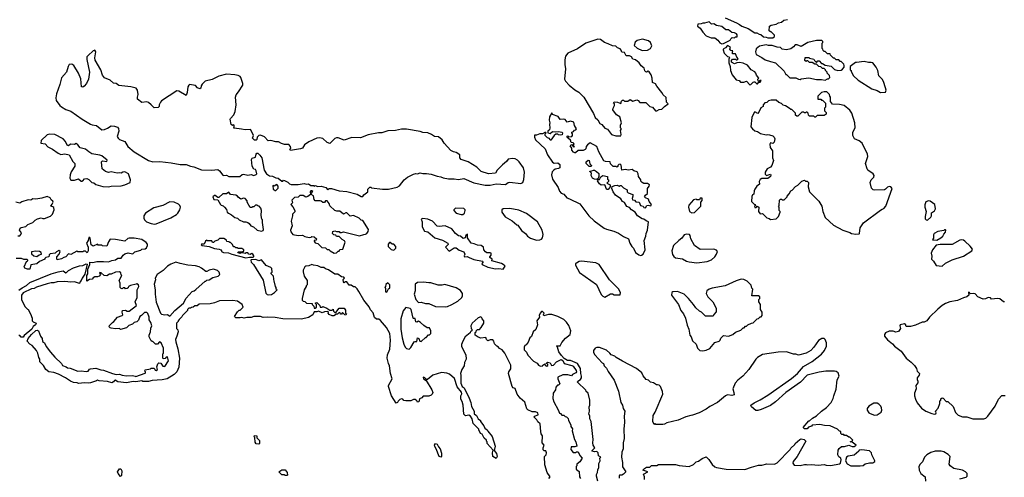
# Model space of a CAD drawing. Extents: x 2494118 to 2687960, y 757339 to 915227.
# Tile 129 of 256: x 2613885 to 2625415, y 798840 to 804202. Entities that reach past the tile are written whole.
import ezdxf

# ---------------------------------------------------------------- set-up
doc = ezdxf.new("R2010")
doc.units = 0

msp = doc.modelspace()

# ---------------------------------------------------------------- linework, layer by layer
at = {"layer": '0CON20XD'}
for points in [[(2622145, 804223), (2622280, 804165), (2622315, 804147), (2622340, 804125), (2622415, 804100), (2622495, 804048), (2622516, 804046), (2622543, 804033), (2622565, 804030), (2622595, 804000), (2622627, 803997), (2622645, 803988)], [(2622645, 803988), (2622705, 803990), (2622722, 804005), (2622722, 804022), (2622685, 804060), (2622675, 804060), (2622663, 804073), (2622664, 804126), (2622685, 804137), (2622745, 804148), (2622770, 804165), (2622805, 804173), (2622834, 804196), (2622875, 804203)], [(2622105, 803920), (2622125, 803922), (2622205, 803960), (2622212, 803978), (2622228, 803992), (2622255, 803990), (2622265, 804000), (2622288, 804002), (2622288, 804025), (2622280, 804035), (2622255, 804048), (2622223, 804053), (2622185, 804082), (2622155, 804083), (2622105, 804122), (2622045, 804132), (2622015, 804152), (2621985, 804148), (2621958, 804178), (2621905, 804162), (2621885, 804162), (2621865, 804152), (2621825, 804150), (2621822, 804125), (2621852, 804102), (2621884, 804054), (2621925, 804013), (2621981, 803991), (2622025, 803988), (2622060, 803960), (2622085, 803930), (2622105, 803920)], [(2620925, 802840), (2620930, 802855), (2620920, 802905), (2620930, 802915), (2620930, 802925), (2620922, 802935), (2620922, 802965), (2620932, 802995), (2620912, 803065), (2620875, 803088), (2620832, 803145), (2620833, 803167), (2620850, 803195), (2620850, 803215), (2620840, 803225), (2620845, 803240), (2620886, 803236), (2620925, 803220), (2620933, 803247), (2620945, 803260), (2620955, 803260), (2620968, 803248), (2621005, 803248), (2621035, 803268), (2621065, 803248), (2621113, 803263), (2621126, 803256), (2621145, 803232), (2621215, 803232), (2621264, 803184), (2621295, 803177), (2621332, 803135), (2621345, 803132), (2621375, 803148), (2621405, 803153), (2621434, 803186), (2621480, 803215), (2621460, 803235), (2621455, 803290), (2621421, 803321), (2621405, 803350), (2621344, 803424), (2621330, 803450), (2621294, 803465), (2621293, 803515), (2621279, 803555), (2621255, 803592), (2621245, 803598), (2621225, 803588), (2621215, 803590), (2621204, 803604), (2621198, 803635), (2621162, 803662), (2621140, 803695), (2621095, 803730), (2621065, 803738), (2621050, 803765), (2621025, 803780), (2620985, 803780), (2620968, 803818), (2620935, 803820), (2620930, 803845), (2620915, 803860), (2620885, 803872), (2620865, 803893), (2620825, 803896), (2620777, 803917), (2620731, 803935), (2620685, 803968), (2620655, 803973), (2620515, 803927), (2620415, 803862), (2620305, 803811), (2620277, 803775), (2620268, 803732), (2620267, 803675), (2620276, 803625), (2620263, 803505), (2620275, 803480), (2620319, 803435), (2620385, 803380), (2620434, 803354), (2620491, 803295), (2620604, 803104), (2620623, 803055), (2620655, 803028), (2620680, 802985), (2620700, 802975), (2620735, 802932), (2620769, 802919), (2620815, 802858), (2620865, 802840), (2620925, 802840)], [(2621175, 803840), (2621235, 803844), (2621272, 803865), (2621287, 803895), (2621270, 803935), (2621250, 803955), (2621178, 803972), (2621114, 803956), (2621091, 803939), (2621081, 803901), (2621115, 803870), (2621175, 803840)], [(2617905, 802130), (2617915, 802150), (2617960, 802185), (2617962, 802218), (2617985, 802240), (2617995, 802240), (2618005, 802230), (2618135, 802218), (2618205, 802218), (2618305, 802238), (2618333, 802257), (2618388, 802325), (2618425, 802357), (2618495, 802392), (2618525, 802400), (2618545, 802397), (2618575, 802409), (2618605, 802399), (2618650, 802400), (2618702, 802392), (2618775, 802368), (2618815, 802362), (2618845, 802348), (2618905, 802336), (2618973, 802337), (2619025, 802330), (2619085, 802341), (2619201, 802291), (2619335, 802262), (2619395, 802264), (2619465, 802278), (2619575, 802272), (2619606, 802294), (2619625, 802299), (2619755, 802283), (2619776, 802294), (2619790, 802330), (2619795, 802415), (2619783, 802465), (2619735, 802535), (2619715, 802555), (2619685, 802570), (2619655, 802575), (2619605, 802567), (2619585, 802539), (2619537, 802503), (2619475, 802440), (2619455, 802402), (2619375, 802394), (2619290, 802425), (2619238, 802475), (2619136, 802536), (2619055, 802562), (2619040, 802585), (2619039, 802619), (2618997, 802647), (2618965, 802652), (2618935, 802670), (2618854, 802754), (2618832, 802795), (2618789, 802829), (2618744, 802834), (2618708, 802858), (2618665, 802876), (2618605, 802879), (2618575, 802891), (2618415, 802918), (2618355, 802921), (2618285, 802904), (2618195, 802899), (2618125, 802876), (2618085, 802876), (2617965, 802852), (2617875, 802816), (2617775, 802820), (2617685, 802791), (2617615, 802819), (2617595, 802819), (2617575, 802810), (2617515, 802753), (2617484, 802764), (2617435, 802808), (2617395, 802816), (2617363, 802813), (2617269, 802771), (2617220, 802735), (2617195, 802698), (2617175, 802688), (2617055, 802670), (2617050, 802685), (2617060, 802695), (2617058, 802715), (2617035, 802740), (2616985, 802741), (2616950, 802750), (2616915, 802769), (2616885, 802769), (2616825, 802786), (2616795, 802781), (2616750, 802830), (2616705, 802847), (2616685, 802843), (2616664, 802826), (2616662, 802798), (2616655, 802790), (2616635, 802790), (2616612, 802815), (2616622, 802845), (2616620, 802855), (2616586, 802916), (2616525, 802910), (2616482, 802918), (2616395, 802930), (2616390, 802935), (2616398, 802942), (2616397, 802965), (2616385, 802970), (2616375, 802962), (2616362, 802972), (2616350, 803035), (2616353, 803045), (2616394, 803086), (2616408, 803125), (2616419, 803205), (2616414, 803295), (2616418, 803322), (2616448, 803355), (2616496, 803435), (2616496, 803455), (2616473, 803523), (2616465, 803535), (2616445, 803547), (2616404, 803556), (2616305, 803562), (2616215, 803542), (2616140, 803500), (2616055, 803480), (2616020, 803445), (2616009, 803425), (2616005, 803400), (2615995, 803392), (2615967, 803405), (2615942, 803432), (2615875, 803441), (2615865, 803435), (2615852, 803415), (2615845, 803348), (2615835, 803312), (2615750, 803365), (2615725, 803367), (2615547, 803253), (2615533, 803237), (2615520, 803205), (2615520, 803185), (2615508, 803172), (2615458, 803168), (2615426, 803206), (2615395, 803232), (2615375, 803238), (2615315, 803232), (2615265, 803270), (2615263, 803293), (2615272, 803325), (2615266, 803375), (2615248, 803398), (2615185, 803417), (2615045, 803431), (2615015, 803456), (2614985, 803460), (2614945, 803493), (2614880, 803520), (2614853, 803553), (2614837, 803615), (2614769, 803729), (2614766, 803756), (2614776, 803826), (2614765, 803843), (2614744, 803835), (2614686, 803784), (2614672, 803765), (2614671, 803735), (2614701, 803585), (2614689, 803505), (2614666, 803454), (2614639, 803421), (2614623, 803413), (2614607, 803417), (2614599, 803509), (2614575, 803576), (2614518, 803665), (2614495, 803682), (2614465, 803676), (2614451, 803655), (2614435, 803585), (2614375, 803522), (2614356, 803444), (2614316, 803335), (2614308, 803285), (2614314, 803255), (2614355, 803198), (2614375, 803179), (2614425, 803150), (2614485, 803131), (2614618, 803035), (2614715, 802978), (2614735, 802969), (2614785, 802964), (2614845, 802911), (2614880, 802915), (2614915, 802930), (2614955, 802957), (2614995, 802955), (2615032, 802942), (2615042, 802925), (2615045, 802895), (2615028, 802835), (2615038, 802815), (2615055, 802799), (2615115, 802775), (2615150, 802715), (2615225, 802655), (2615395, 802551), (2615445, 802537), (2615525, 802540), (2615660, 802525), (2615765, 802504), (2615836, 802506), (2615885, 802484), (2615925, 802477), (2616015, 802443), (2616135, 802438), (2616205, 802448), (2616225, 802432), (2616265, 802382), (2616275, 802378), (2616305, 802380), (2616335, 802364), (2616464, 802366), (2616492, 802388), (2616505, 802390), (2616555, 802382), (2616595, 802388), (2616625, 802378), (2616655, 802388), (2616662, 802395), (2616655, 802430), (2616645, 802448), (2616625, 802450), (2616607, 802485), (2616600, 802565), (2616609, 802581), (2616645, 802590), (2616653, 802627), (2616662, 802638), (2616675, 802638), (2616696, 802616), (2616719, 802585), (2616748, 802438), (2616777, 802397), (2616812, 802372), (2616845, 802368), (2616885, 802347), (2616910, 802345), (2616955, 802310), (2616965, 802310), (2616975, 802320), (2616985, 802318), (2617025, 802300), (2617045, 802280), (2617065, 802270), (2617145, 802270), (2617215, 802282), (2617245, 802273), (2617265, 802277), (2617295, 802260), (2617325, 802260), (2617335, 802250), (2617345, 802258), (2617375, 802248), (2617415, 802250), (2617470, 802235), (2617495, 802210), (2617508, 802222), (2617535, 802222), (2617625, 802198), (2617715, 802187), (2617835, 802157), (2617885, 802130), (2617905, 802130)], [(2622435, 803440), (2622445, 803442), (2622475, 803470), (2622485, 803472), (2622495, 803472), (2622515, 803450), (2622525, 803450), (2622542, 803468), (2622555, 803470), (2622568, 803488), (2622555, 803490), (2622545, 803480), (2622532, 803482), (2622530, 803505), (2622540, 803515), (2622512, 803552), (2622506, 803576), (2622495, 803590), (2622452, 803615), (2622407, 803667), (2622355, 803693), (2622315, 803702), (2622283, 803697), (2622255, 803684), (2622220, 803705), (2622220, 803725), (2622232, 803738), (2622265, 803740), (2622275, 803730), (2622285, 803730), (2622298, 803745), (2622282, 803762), (2622265, 803800), (2622232, 803802), (2622230, 803825), (2622237, 803837), (2622212, 803842), (2622200, 803855), (2622208, 803878), (2622175, 803900), (2622149, 803871), (2622122, 803858), (2622123, 803847), (2622135, 803810), (2622175, 803770), (2622188, 803768), (2622200, 803755), (2622190, 803745), (2622190, 803695), (2622204, 803655), (2622209, 803605), (2622227, 803555), (2622275, 803498), (2622308, 803488), (2622325, 803470), (2622365, 803470), (2622395, 803480), (2622435, 803440)], [(2623315, 803492), (2623345, 803510), (2623355, 803510), (2623370, 803525), (2623367, 803547), (2623340, 803575), (2623340, 803585), (2623320, 803605), (2623320, 803615), (2623305, 803630), (2623285, 803630), (2623265, 803650), (2623243, 803653), (2623215, 803680), (2623195, 803680), (2623165, 803700), (2623135, 803700), (2623115, 803720), (2623105, 803720), (2623095, 803710), (2623080, 803725), (2623082, 803758), (2623125, 803760), (2623135, 803750), (2623185, 803740), (2623192, 803722), (2623215, 803700), (2623232, 803718), (2623245, 803720), (2623275, 803690), (2623285, 803690), (2623315, 803670), (2623387, 803657), (2623425, 803620), (2623465, 803608), (2623505, 803612), (2623519, 803621), (2623540, 803645), (2623540, 803665), (2623535, 803680), (2623505, 803710), (2623493, 803713), (2623475, 803730), (2623445, 803730), (2623425, 803750), (2623415, 803750), (2623402, 803762), (2623380, 803785), (2623375, 803800), (2623345, 803800), (2623318, 803828), (2623305, 803830), (2623292, 803842), (2623290, 803855), (2623280, 803865), (2623280, 803925), (2623290, 803935), (2623290, 803945), (2623277, 803957), (2623215, 803957), (2623115, 803934), (2623035, 803887), (2622989, 803909), (2622965, 803908), (2622946, 803884), (2622915, 803860), (2622865, 803850), (2622815, 803857), (2622795, 803876), (2622755, 803878), (2622695, 803898), (2622655, 803899), (2622625, 803908), (2622548, 803892), (2622508, 803862), (2622500, 803825), (2622508, 803795), (2622575, 803760), (2622615, 803731), (2622675, 803710), (2622737, 803697), (2622835, 803600), (2622855, 803560), (2622865, 803560), (2622905, 803520), (2622975, 803520), (2623003, 803503), (2623025, 803502), (2623035, 803510), (2623125, 803522), (2623215, 803500), (2623275, 803502), (2623315, 803492)], [(2623965, 803349), (2624025, 803352), (2624030, 803375), (2624024, 803405), (2623999, 803479), (2623985, 803506), (2623947, 803545), (2623933, 803605), (2623915, 803646), (2623874, 803695), (2623855, 803702), (2623825, 803699), (2623775, 803711), (2623685, 803702), (2623671, 803699), (2623610, 803655), (2623610, 803615), (2623620, 803605), (2623620, 803595), (2623648, 803545), (2623704, 803494), (2623865, 803392), (2623925, 803371), (2623965, 803349)], [(2623675, 801690), (2623715, 801692), (2623720, 801695), (2623727, 801765), (2623765, 801820), (2623965, 801970), (2623985, 801983), (2624005, 801988), (2624029, 802015), (2624101, 802225), (2624086, 802245), (2624065, 802249), (2624045, 802241), (2624025, 802218), (2624010, 802210), (2623895, 802204), (2623879, 802209), (2623859, 802229), (2623842, 802295), (2623856, 802324), (2623887, 802355), (2623892, 802375), (2623878, 802395), (2623817, 802437), (2623807, 802455), (2623791, 802515), (2623815, 802600), (2623812, 802625), (2623751, 802755), (2623715, 802782), (2623660, 802805), (2623640, 802845), (2623642, 802885), (2623670, 802935), (2623663, 802995), (2623631, 803105), (2623605, 803143), (2623540, 803195), (2623485, 803208), (2623402, 803212), (2623380, 803245), (2623380, 803295), (2623370, 803305), (2623367, 803327), (2623335, 803358), (2623305, 803358), (2623273, 803347), (2623230, 803305), (2623232, 803272), (2623265, 803270), (2623275, 803260), (2623285, 803260), (2623320, 803225), (2623320, 803175), (2623310, 803165), (2623310, 803135), (2623330, 803115), (2623330, 803095), (2623305, 803080), (2623225, 803080), (2623205, 803060), (2623195, 803060), (2623185, 803070), (2623132, 803072), (2623120, 803085), (2623118, 803108), (2623105, 803120), (2623095, 803120), (2623085, 803110), (2623075, 803110), (2623065, 803120), (2623045, 803120), (2622995, 803070), (2622985, 803070), (2622970, 803085), (2622970, 803105), (2622925, 803150), (2622915, 803150), (2622897, 803167), (2622852, 803192), (2622825, 803200), (2622805, 803220), (2622775, 803232), (2622745, 803260), (2622685, 803260), (2622655, 803250), (2622635, 803230), (2622612, 803228), (2622590, 803205), (2622590, 803185), (2622562, 803168), (2622542, 803118), (2622528, 803102), (2622495, 803122), (2622484, 803116), (2622459, 803055), (2622446, 802946), (2622465, 802922), (2622495, 802900), (2622525, 802890), (2622558, 802868), (2622625, 802852), (2622645, 802858), (2622665, 802852), (2622705, 802840), (2622720, 802825), (2622728, 802805), (2622720, 802765), (2622705, 802750), (2622675, 802758), (2622670, 802745), (2622674, 802705), (2622701, 802665), (2622700, 802585), (2622713, 802553), (2622692, 802492), (2622676, 802474), (2622639, 802455), (2622614, 802414), (2622615, 802390), (2622628, 802378), (2622675, 802390), (2622680, 802385), (2622677, 802363), (2622645, 802340), (2622575, 802343), (2622555, 802330), (2622544, 802305), (2622547, 802273), (2622515, 802250), (2622493, 802217), (2622484, 802195), (2622482, 802158), (2622465, 802148), (2622458, 802132), (2622455, 802072), (2622485, 802040), (2622498, 802038), (2622500, 802025), (2622490, 802015), (2622495, 802000), (2622508, 802002), (2622522, 802018), (2622540, 802005), (2622538, 801955), (2622555, 801928), (2622585, 801930), (2622635, 801880), (2622662, 801872), (2622675, 801860), (2622745, 801870), (2622770, 801895), (2622790, 801945), (2622790, 801955), (2622780, 801965), (2622780, 802005), (2622770, 802015), (2622780, 802025), (2622782, 802088), (2622795, 802100), (2622805, 802100), (2622815, 802090), (2622838, 802092), (2622870, 802125), (2622870, 802135), (2622895, 802160), (2622914, 802196), (2622930, 802205), (2622971, 802249), (2622997, 802263), (2623045, 802310), (2623075, 802320), (2623085, 802310), (2623108, 802308), (2623120, 802295), (2623118, 802245), (2623132, 802185), (2623242, 802075), (2623276, 802016), (2623288, 801955), (2623318, 801885), (2623415, 801793), (2623525, 801734), (2623605, 801707), (2623627, 801697), (2623675, 801690)], [(2621155, 801439), (2621165, 801441), (2621186, 801454), (2621211, 801505), (2621198, 801615), (2621216, 801665), (2621219, 801695), (2621236, 801734), (2621248, 801835), (2621220, 801845), (2621194, 801864), (2621175, 801867), (2621118, 801905), (2621092, 801945), (2621048, 801975), (2621025, 802000), (2620995, 802013), (2620969, 802059), (2620945, 802073), (2620924, 802104), (2620860, 802145), (2620833, 802185), (2620818, 802225), (2620822, 802248), (2620855, 802260), (2620882, 802262), (2620905, 802250), (2620915, 802260), (2620928, 802258), (2620955, 802232), (2620998, 802208), (2621000, 802185), (2621010, 802175), (2621063, 802153), (2621066, 802136), (2621058, 802105), (2621062, 802092), (2621085, 802088), (2621098, 802068), (2621140, 802065), (2621154, 802024), (2621185, 802018), (2621195, 802002), (2621212, 801998), (2621230, 802025), (2621245, 802030), (2621275, 802022), (2621282, 802035), (2621255, 802070), (2621249, 802099), (2621214, 802114), (2621202, 802125), (2621212, 802145), (2621238, 802165), (2621238, 802225), (2621257, 802253), (2621258, 802265), (2621235, 802282), (2621195, 802283), (2621173, 802293), (2621158, 802308), (2621157, 802325), (2621133, 802363), (2621127, 802397), (2621115, 802418), (2621075, 802432), (2621055, 802448), (2621015, 802438), (2620975, 802448), (2620935, 802440), (2620927, 802497), (2620918, 802508), (2620900, 802505), (2620890, 802495), (2620888, 802482), (2620877, 802473), (2620865, 802480), (2620835, 802480), (2620802, 802512), (2620798, 802538), (2620745, 802542), (2620725, 802550), (2620665, 802652), (2620642, 802715), (2620565, 802758), (2620533, 802735), (2620520, 802715), (2620515, 802690), (2620505, 802680), (2620482, 802668), (2620425, 802670), (2620395, 802640), (2620385, 802640), (2620371, 802651), (2620350, 802675), (2620350, 802695), (2620330, 802725), (2620345, 802740), (2620375, 802710), (2620380, 802715), (2620370, 802720), (2620370, 802735), (2620377, 802747), (2620365, 802760), (2620342, 802762), (2620335, 802790), (2620290, 802825), (2620305, 802840), (2620315, 802830), (2620350, 802835), (2620360, 802845), (2620360, 802865), (2620350, 802875), (2620350, 802885), (2620368, 802892), (2620382, 802908), (2620398, 802912), (2620407, 802923), (2620383, 802963), (2620375, 803000), (2620335, 803012), (2620295, 803002), (2620272, 803032), (2620255, 803038), (2620215, 803032), (2620189, 803069), (2620125, 803092), (2620115, 803110), (2620087, 803065), (2620084, 803025), (2620092, 802995), (2620088, 802975), (2620092, 802935), (2620088, 802912), (2620070, 802895), (2620070, 802875), (2620095, 802870), (2620125, 802890), (2620158, 802888), (2620195, 802890), (2620232, 802882), (2620240, 802875), (2620238, 802852), (2620215, 802848), (2620195, 802852), (2620185, 802862), (2620165, 802862), (2620144, 802846), (2620105, 802790), (2620095, 802790), (2620088, 802808), (2620065, 802818), (2620040, 802845), (2620040, 802865), (2620050, 802875), (2620045, 802880), (2620035, 802880), (2620007, 802863), (2619975, 802863), (2619935, 802847), (2619915, 802848), (2619912, 802825), (2619926, 802795), (2620039, 802689), (2620065, 802619), (2620125, 802532), (2620145, 802522), (2620185, 802526), (2620210, 802505), (2620208, 802465), (2620195, 802457), (2620155, 802449), (2620135, 802435), (2620121, 802419), (2620114, 802385), (2620125, 802334), (2620189, 802235), (2620205, 802194), (2620225, 802170), (2620255, 802156), (2620293, 802113), (2620324, 802104), (2620446, 802045), (2620549, 801905), (2620613, 801845), (2620730, 801760), (2620755, 801746), (2620844, 801724), (2620895, 801702), (2620955, 801662), (2621014, 801634), (2621029, 801585), (2621052, 801545), (2621074, 801524), (2621095, 801476), (2621135, 801446), (2621155, 801439)], [(2614925, 802242), (2614955, 802250), (2615073, 802257), (2615115, 802268), (2615180, 802295), (2615183, 802325), (2615160, 802395), (2615115, 802420), (2615093, 802417), (2615075, 802402), (2615055, 802408), (2615025, 802403), (2614955, 802418), (2614925, 802412), (2614890, 802425), (2614852, 802455), (2614842, 802535), (2614855, 802547), (2614905, 802540), (2614910, 802555), (2614845, 802606), (2614824, 802616), (2614731, 802631), (2614693, 802653), (2614655, 802686), (2614592, 802702), (2614565, 802737), (2614545, 802752), (2614525, 802740), (2614478, 802742), (2614455, 802722), (2614442, 802732), (2614422, 802775), (2614395, 802807), (2614295, 802856), (2614235, 802862), (2614205, 802853), (2614136, 802785), (2614134, 802755), (2614185, 802749), (2614215, 802712), (2614270, 802685), (2614335, 802637), (2614365, 802624), (2614415, 802632), (2614465, 802620), (2614509, 802539), (2614530, 802515), (2614529, 802485), (2614489, 802421), (2614476, 802385), (2614473, 802345), (2614485, 802320), (2614525, 802320), (2614575, 802338), (2614605, 802310), (2614615, 802308), (2614626, 802314), (2614643, 802337), (2614672, 802342), (2614695, 802330), (2614730, 802295), (2614755, 802290), (2614775, 802270), (2614858, 802248), (2614925, 802242)], [(2620575, 802480), (2620555, 802480), (2620520, 802515), (2620520, 802535), (2620543, 802557), (2620552, 802552), (2620563, 802513), (2620580, 802495), (2620575, 802480)], [(2620645, 802330), (2620615, 802332), (2620592, 802345), (2620578, 802375), (2620580, 802405), (2620562, 802422), (2620562, 802428), (2620585, 802430), (2620605, 802440), (2620615, 802438), (2620640, 802425), (2620665, 802400), (2620667, 802363), (2620658, 802342), (2620645, 802330)], [(2620765, 802211), (2620755, 802218), (2620738, 802268), (2620694, 802264), (2620675, 802280), (2620650, 802315), (2620662, 802328), (2620675, 802330), (2620691, 802359), (2620715, 802378), (2620770, 802365), (2620770, 802335), (2620780, 802325), (2620780, 802305), (2620760, 802285), (2620800, 802265), (2620800, 802245), (2620775, 802214), (2620765, 802211)], [(2616885, 802200), (2616912, 802228), (2616912, 802252), (2616895, 802270), (2616865, 802250), (2616855, 802260), (2616850, 802255), (2616852, 802215), (2616875, 802200), (2616885, 802200)], [(2613862, 801668), (2613885, 801670), (2613900, 801685), (2613907, 801703), (2613882, 801735), (2613891, 801759), (2613903, 801767), (2613955, 801777), (2613979, 801801), (2614040, 801825), (2614065, 801852), (2614095, 801870), (2614135, 801880), (2614155, 801872), (2614176, 801874), (2614245, 801900), (2614258, 801912), (2614270, 801925), (2614290, 801975), (2614285, 802000), (2614275, 802010), (2614250, 802015), (2614265, 802040), (2614278, 802065), (2614272, 802075), (2614252, 802092), (2614240, 802115), (2614205, 802130), (2614145, 802110), (2614075, 802099), (2614038, 802102), (2614015, 802088), (2613985, 802091), (2613911, 802069), (2613885, 802054), (2613840, 802065)], [(2616715, 801723), (2616735, 801730), (2616740, 801745), (2616728, 801825), (2616730, 801855), (2616720, 801865), (2616713, 801907), (2616718, 801965), (2616710, 801995), (2616688, 802018), (2616675, 802020), (2616665, 802030), (2616645, 802030), (2616625, 802010), (2616615, 802010), (2616605, 802000), (2616585, 802000), (2616550, 802065), (2616548, 802078), (2616525, 802108), (2616505, 802110), (2616475, 802100), (2616444, 802124), (2616436, 802136), (2616417, 802147), (2616355, 802152), (2616335, 802180), (2616305, 802162), (2616265, 802163), (2616215, 802120), (2616205, 802120), (2616175, 802140), (2616165, 802140), (2616147, 802125), (2616158, 802095), (2616205, 802090), (2616235, 802037), (2616245, 802027), (2616269, 802019), (2616283, 802005), (2616306, 801976), (2616316, 801945), (2616329, 801935), (2616367, 801917), (2616405, 801886), (2616436, 801876), (2616455, 801857), (2616505, 801834), (2616535, 801834), (2616556, 801826), (2616573, 801813), (2616592, 801785), (2616624, 801774), (2616665, 801737), (2616715, 801723)], [(2617568, 801468), (2617595, 801470), (2617615, 801490), (2617625, 801490), (2617635, 801510), (2617667, 801513), (2617698, 801595), (2617689, 801609), (2617660, 801625), (2617625, 801660), (2617595, 801660), (2617588, 801678), (2617565, 801680), (2617548, 801698), (2617551, 801719), (2617575, 801728), (2617595, 801720), (2617625, 801720), (2617635, 801710), (2617655, 801708), (2617675, 801717), (2617865, 801670), (2617914, 801686), (2617935, 801688), (2617948, 801695), (2617965, 801722), (2617969, 801745), (2617905, 801848), (2617884, 801854), (2617860, 801875), (2617795, 801908), (2617755, 801900), (2617715, 801940), (2617705, 801940), (2617675, 801922), (2617635, 801958), (2617598, 801958), (2617575, 801968), (2617515, 802022), (2617508, 802048), (2617485, 802078), (2617465, 802080), (2617455, 802060), (2617435, 802060), (2617417, 802077), (2617405, 802080), (2617345, 802080), (2617332, 802095), (2617327, 802137), (2617300, 802155), (2617300, 802165), (2617317, 802187), (2617307, 802197), (2617295, 802198), (2617288, 802185), (2617290, 802155), (2617261, 802129), (2617235, 802122), (2617205, 802140), (2617165, 802140), (2617145, 802122), (2617102, 802118), (2617072, 802088), (2617078, 802055), (2617060, 802035), (2617085, 802010), (2617108, 801965), (2617105, 801952), (2617078, 801925), (2617080, 801905), (2617065, 801840), (2617077, 801785), (2617058, 801735), (2617060, 801715), (2617084, 801684), (2617146, 801674), (2617195, 801678), (2617225, 801662), (2617275, 801651), (2617297, 801653), (2617305, 801660), (2617335, 801658), (2617360, 801635), (2617355, 801620), (2617332, 801615), (2617332, 801605), (2617345, 801588), (2617375, 801580), (2617423, 801533), (2617465, 801530), (2617485, 801510), (2617505, 801510), (2617520, 801495), (2617568, 801468)], [(2615465, 801807), (2615485, 801811), (2615655, 801879), (2615720, 801920), (2615737, 801935), (2615759, 801975), (2615767, 802005), (2615760, 802025), (2615745, 802039), (2615692, 802065), (2615645, 802068), (2615563, 802023), (2615455, 801997), (2615357, 801933), (2615338, 801905), (2615338, 801875), (2615348, 801855), (2615368, 801835), (2615424, 801814), (2615465, 801807)], [(2621755, 801938), (2621785, 801942), (2621860, 802015), (2621860, 802065), (2621877, 802085), (2621875, 802110), (2621855, 802110), (2621845, 802090), (2621813, 802093), (2621805, 802100), (2621775, 802090), (2621722, 802028), (2621718, 802005), (2621728, 801955), (2621755, 801938)], [(2624515, 801853), (2624553, 801887), (2624562, 801905), (2624563, 801937), (2624599, 801961), (2624610, 801985), (2624601, 802035), (2624545, 802074), (2624525, 802078), (2624495, 802069), (2624483, 802033), (2624483, 802005), (2624499, 801955), (2624487, 801895), (2624487, 801867), (2624500, 801855), (2624515, 801853)], [(2619075, 801918), (2619092, 801935), (2619100, 801965), (2619100, 801975), (2619085, 801990), (2618988, 801992), (2618970, 801975), (2618970, 801965), (2618996, 801936), (2619055, 801918), (2619075, 801918)], [(2619935, 801620), (2619975, 801623), (2619995, 801630), (2620007, 801645), (2620016, 801686), (2620002, 801735), (2619950, 801835), (2619820, 801930), (2619730, 801970), (2619625, 801991), (2619545, 801987), (2619530, 801975), (2619532, 801945), (2619571, 801891), (2619650, 801845), (2619705, 801800), (2619720, 801795), (2619761, 801731), (2619806, 801696), (2619830, 801665), (2619865, 801642), (2619935, 801620)], [(2619545, 801280), (2619570, 801315), (2619560, 801325), (2619526, 801346), (2619412, 801375), (2619418, 801395), (2619392, 801415), (2619392, 801425), (2619407, 801443), (2619406, 801466), (2619395, 801472), (2619355, 801470), (2619341, 801481), (2619320, 801505), (2619318, 801535), (2619288, 801558), (2619245, 801560), (2619207, 801577), (2619170, 801585), (2619128, 801645), (2619128, 801688), (2619110, 801675), (2619100, 801645), (2619078, 801638), (2619047, 801667), (2619025, 801670), (2618990, 801695), (2618945, 801752), (2618866, 801786), (2618795, 801778), (2618775, 801781), (2618720, 801840), (2618666, 801866), (2618605, 801873), (2618588, 801865), (2618597, 801833), (2618596, 801775), (2618624, 801724), (2618665, 801718), (2618748, 801645), (2618835, 801617), (2618898, 801585), (2618902, 801568), (2618872, 801535), (2618915, 801490), (2618973, 801527), (2618995, 801528), (2619033, 801503), (2619085, 801482), (2619097, 801455), (2619090, 801435), (2619095, 801422), (2619123, 801427), (2619147, 801417), (2619204, 801394), (2619305, 801372), (2619312, 801365), (2619298, 801345), (2619302, 801335), (2619365, 801301), (2619455, 801283), (2619495, 801288), (2619545, 801280)], [(2621815, 801354), (2621935, 801367), (2621985, 801389), (2622026, 801425), (2622046, 801455), (2622057, 801487), (2622045, 801502), (2622015, 801512), (2621855, 801510), (2621785, 801558), (2621743, 801635), (2621738, 801675), (2621728, 801685), (2621698, 801688), (2621665, 801680), (2621639, 801641), (2621604, 801616), (2621542, 801555), (2621520, 801495), (2621530, 801450), (2621545, 801427), (2621565, 801413), (2621645, 801400), (2621695, 801371), (2621724, 801364), (2621815, 801354)], [(2624625, 801620), (2624673, 801647), (2624693, 801667), (2624705, 801690), (2624727, 801713), (2624730, 801735), (2624725, 801740), (2624715, 801740), (2624705, 801730), (2624635, 801722), (2624595, 801698), (2624587, 801683), (2624587, 801643), (2624573, 801623), (2624625, 801620)], [(2615005, 801626), (2614945, 801630), (2614925, 801600), (2614905, 801548), (2614855, 801552), (2614845, 801560), (2614805, 801560), (2614795, 801570), (2614745, 801550), (2614723, 801563), (2614712, 801642), (2614705, 801650), (2614695, 801650), (2614687, 801615), (2614668, 801585), (2614687, 801535), (2614687, 801495), (2614675, 801470), (2614655, 801490), (2614635, 801490), (2614625, 801480), (2614565, 801480), (2614555, 801490), (2614485, 801450), (2614455, 801460), (2614425, 801422), (2614403, 801417), (2614375, 801400), (2614325, 801390), (2614320, 801395), (2614320, 801425), (2614346, 801454), (2614358, 801485), (2614345, 801497), (2614315, 801482), (2614302, 801468), (2614243, 801457), (2614230, 801445), (2614228, 801422), (2614193, 801417), (2614180, 801405), (2614180, 801395), (2614115, 801370), (2614085, 801342), (2614015, 801330), (2614005, 801280), (2613975, 801280), (2613945, 801292), (2613938, 801305), (2613963, 801367), (2613980, 801375), (2613980, 801385), (2613972, 801392), (2613935, 801394), (2613905, 801404), (2613845, 801404)], [(2619063, 800363), (2619108, 800275), (2619112, 800225), (2619093, 800187), (2619088, 800145), (2619062, 800105), (2619048, 800055), (2619052, 800035), (2619052, 799945), (2619068, 799905), (2619088, 799888), (2619147, 799767), (2619167, 799717), (2619175, 799670), (2619206, 799616), (2619208, 799585), (2619233, 799563), (2619252, 799525), (2619280, 799505), (2619280, 799495), (2619320, 799445), (2619332, 799415), (2619360, 799395), (2619365, 799380), (2619417, 799317), (2619454, 799205), (2619440, 799155), (2619469, 799119), (2619476, 799085), (2619465, 799060), (2619427, 799085), (2619422, 799125), (2619428, 799158), (2619360, 799235), (2619360, 799255), (2619350, 799265), (2619350, 799275), (2619325, 799300), (2619300, 799345), (2619282, 799355), (2619260, 799395), (2619260, 799405), (2619195, 799470), (2619183, 799525), (2619165, 799557), (2619145, 799570), (2619105, 799560), (2619085, 799580), (2619078, 799685), (2619067, 799727), (2619052, 799755), (2619052, 799795), (2619061, 799819), (2619058, 799838), (2619009, 799899), (2618976, 799996), (2618917, 800047), (2618885, 800062), (2618825, 800070), (2618723, 800037), (2618662, 799988), (2618648, 799988), (2618630, 800005), (2618615, 800012), (2618611, 800009), (2618615, 799992), (2618643, 799973), (2618712, 799865), (2618721, 799835), (2618716, 799815), (2618705, 799802), (2618675, 799792), (2618610, 799790), (2618595, 799773), (2618565, 799760), (2618557, 799725), (2618545, 799720), (2618536, 799736), (2618515, 799752), (2618495, 799752), (2618465, 799738), (2618405, 799738), (2618385, 799740), (2618370, 799755), (2618355, 799758), (2618335, 799750), (2618317, 799733), (2618310, 799715), (2618295, 799710), (2618239, 799795), (2618204, 799905), (2618204, 799916), (2618247, 799995), (2618226, 800056), (2618216, 800146), (2618202, 800175), (2618188, 800235), (2618192, 800275), (2618219, 800341), (2618227, 800445), (2618218, 800525), (2618182, 800595), (2618109, 800679), (2618092, 800692), (2618065, 800692), (2618041, 800711), (2618026, 800766), (2617994, 800804), (2617979, 800839), (2617914, 800914), (2617858, 801018), (2617835, 801050), (2617815, 801070), (2617795, 801070), (2617765, 801090), (2617745, 801090), (2617715, 801130), (2617695, 801130), (2617685, 801120), (2617675, 801130), (2617672, 801158), (2617690, 801175), (2617680, 801185), (2617655, 801188), (2617612, 801222), (2617575, 801222), (2617501, 801271), (2617464, 801284), (2617445, 801300), (2617415, 801300), (2617377, 801317), (2617325, 801324), (2617305, 801333), (2617271, 801319), (2617235, 801312), (2617222, 801305), (2617203, 801267), (2617203, 801247), (2617218, 801198), (2617250, 801145), (2617250, 801095), (2617240, 801085), (2617240, 801075), (2617218, 801035), (2617192, 800935), (2617192, 800915), (2617203, 800903), (2617225, 800900), (2617245, 800880), (2617308, 800878), (2617310, 800865), (2617330, 800845), (2617335, 800820), (2617345, 800820), (2617360, 800835), (2617360, 800865), (2617350, 800875), (2617350, 800885), (2617365, 800890), (2617400, 800855), (2617402, 800832), (2617427, 800833), (2617435, 800840), (2617482, 800822), (2617515, 800800), (2617545, 800800), (2617555, 800810), (2617560, 800785), (2617575, 800770), (2617588, 800772), (2617625, 800820), (2617685, 800820), (2617699, 800799), (2617700, 800765), (2617710, 800755), (2617705, 800740), (2617692, 800742), (2617665, 800770), (2617655, 800750), (2617642, 800752), (2617638, 800768), (2617625, 800770), (2617605, 800750), (2617595, 800750), (2617565, 800732), (2617545, 800732), (2617507, 800747), (2617498, 800765), (2617500, 800775), (2617492, 800782), (2617455, 800779), (2617425, 800769), (2617385, 800788), (2617365, 800780), (2617335, 800780), (2617318, 800742), (2617267, 800713), (2617186, 800694), (2616965, 800697), (2616875, 800713), (2616785, 800718), (2616735, 800712), (2616705, 800723), (2616627, 800723), (2616595, 800712), (2616545, 800712), (2616515, 800703), (2616485, 800712), (2616465, 800708), (2616415, 800710), (2616400, 800725), (2616435, 800780), (2616455, 800800), (2616465, 800800), (2616500, 800835), (2616490, 800865), (2616435, 800902), (2616375, 800912), (2616225, 800908), (2616166, 800884), (2616115, 800872), (2615985, 800870), (2615965, 800850), (2615935, 800850), (2615917, 800833), (2615895, 800830), (2615885, 800820), (2615865, 800820), (2615850, 800805), (2615850, 800795), (2615790, 800735), (2615785, 800720), (2615752, 800688), (2615740, 800675), (2615740, 800665), (2615722, 800648), (2615720, 800585), (2615737, 800567), (2615740, 800545), (2615727, 800493), (2615708, 800455), (2615713, 800427), (2615738, 800345), (2615758, 800235), (2615750, 800130), (2615724, 800076), (2615695, 800043), (2615610, 799995), (2615555, 799983), (2615437, 799973), (2615395, 799964), (2615325, 799963), (2615315, 799969), (2615245, 799959), (2615215, 799964), (2615135, 799948), (2615035, 799958), (2615003, 799977), (2614994, 799976), (2614985, 799960), (2614965, 799948), (2614915, 799962), (2614815, 799970), (2614795, 799980), (2614785, 799970), (2614715, 799948), (2614685, 799943), (2614645, 799948), (2614575, 799938), (2614557, 799947), (2614515, 799950), (2614478, 799965), (2614420, 800005), (2614340, 800050), (2614285, 800070), (2614226, 800076), (2614192, 800105), (2614165, 800150), (2614120, 800195), (2614120, 800225), (2614108, 800245), (2614098, 800295), (2614081, 800325), (2614033, 800383), (2614005, 800399), (2613974, 800435), (2613984, 800465), (2614025, 800512), (2614075, 800559), (2614095, 800566), (2614105, 800558), (2614128, 800495), (2614148, 800465), (2614152, 800432), (2614175, 800417), (2614194, 800374), (2614244, 800305), (2614296, 800246), (2614375, 800172), (2614385, 800152), (2614430, 800135), (2614445, 800122), (2614475, 800120), (2614565, 800083), (2614605, 800089), (2614665, 800079), (2614688, 800085), (2614703, 800107), (2614715, 800112), (2614775, 800120), (2614835, 800098), (2614865, 800097), (2614970, 800055), (2615015, 800046), (2615055, 800049), (2615085, 800036), (2615135, 800030), (2615204, 800034), (2615237, 800027), (2615245, 800020), (2615355, 800062), (2615360, 800065), (2615360, 800075), (2615350, 800085), (2615355, 800100), (2615415, 800110), (2615425, 800120), (2615455, 800120), (2615468, 800108), (2615470, 800095), (2615485, 800090), (2615500, 800105), (2615490, 800135), (2615502, 800168), (2615515, 800180), (2615538, 800178), (2615562, 800142), (2615585, 800140), (2615628, 800205), (2615615, 800250), (2615602, 800248), (2615587, 800233), (2615565, 800230), (2615560, 800235), (2615560, 800285), (2615570, 800295), (2615568, 800355), (2615540, 800415), (2615522, 800428), (2615498, 800402), (2615475, 800400), (2615445, 800430), (2615435, 800430), (2615425, 800440), (2615402, 800485), (2615400, 800505), (2615416, 800544), (2615421, 800589), (2615432, 800615), (2615420, 800655), (2615402, 800685), (2615400, 800715), (2615385, 800760), (2615372, 800772), (2615345, 800770), (2615310, 800735), (2615290, 800725), (2615277, 800683), (2615258, 800662), (2615225, 800652), (2615206, 800634), (2615163, 800617), (2615135, 800592), (2615065, 800572), (2615052, 800582), (2615005, 800578), (2614958, 800588), (2614943, 800593), (2614932, 800605), (2614935, 800620), (2614970, 800655), (2614986, 800664), (2615030, 800715), (2615086, 800734), (2615092, 800745), (2615083, 800775), (2615087, 800793), (2615123, 800797), (2615145, 800788), (2615165, 800788), (2615252, 800855), (2615238, 800895), (2615260, 800945), (2615260, 801035), (2615282, 801075), (2615276, 801096), (2615255, 801108), (2615247, 801103), (2615183, 801087), (2615160, 801075), (2615155, 801060), (2615145, 801052), (2615125, 801050), (2615115, 801060), (2615095, 801060), (2615085, 801050), (2615072, 801052), (2615062, 801065), (2615062, 801115), (2615048, 801145), (2615080, 801205), (2615073, 801213), (2615070, 801235), (2615055, 801248), (2615008, 801242), (2614955, 801220), (2614935, 801222), (2614905, 801200), (2614873, 801203), (2614840, 801235), (2614825, 801240), (2614820, 801235), (2614830, 801215), (2614815, 801198), (2614795, 801188), (2614765, 801188), (2614744, 801176), (2614735, 801162), (2614703, 801157), (2614670, 801140), (2614671, 801205), (2614681, 801225), (2614683, 801277), (2614708, 801335), (2614705, 801360), (2614743, 801357), (2614787, 801367), (2614865, 801370), (2614926, 801364), (2614965, 801382), (2615005, 801388), (2615035, 801407), (2615075, 801408), (2615095, 801442), (2615115, 801460), (2615155, 801472), (2615205, 801460), (2615215, 801462), (2615235, 801480), (2615305, 801503), (2615315, 801512), (2615355, 801518), (2615371, 801529), (2615383, 801555), (2615381, 801571), (2615365, 801590), (2615315, 801628), (2615225, 801643), (2615167, 801643), (2615152, 801638), (2615115, 801607), (2615005, 801626)], [(2616535, 801412), (2616575, 801420), (2616615, 801418), (2616627, 801423), (2616628, 801435), (2616616, 801456), (2616605, 801462), (2616585, 801450), (2616570, 801455), (2616555, 801470), (2616535, 801470), (2616525, 801463), (2616495, 801470), (2616475, 801470), (2616465, 801463), (2616445, 801470), (2616440, 801475), (2616445, 801480), (2616495, 801480), (2616508, 801492), (2616510, 801505), (2616485, 801520), (2616445, 801520), (2616435, 801530), (2616415, 801530), (2616405, 801540), (2616392, 801542), (2616380, 801555), (2616378, 801568), (2616355, 801590), (2616345, 801590), (2616335, 801600), (2616312, 801602), (2616308, 801618), (2616275, 801640), (2616225, 801638), (2616205, 801620), (2616172, 801608), (2616155, 801590), (2616142, 801592), (2616135, 801610), (2616085, 801610), (2616075, 801620), (2616062, 801608), (2616045, 801570), (2616015, 801570), (2616010, 801565), (2616020, 801555), (2616105, 801543), (2616165, 801520), (2616220, 801515), (2616240, 801505), (2616250, 801495), (2616250, 801485), (2616270, 801475), (2616332, 801472), (2616370, 801455), (2616535, 801412)], [(2618265, 801500), (2618290, 801525), (2618290, 801545), (2618265, 801570), (2618245, 801570), (2618225, 801590), (2618215, 801590), (2618198, 801572), (2618200, 801545), (2618235, 801510), (2618265, 801500)], [(2624685, 801313), (2624725, 801348), (2624805, 801390), (2624938, 801432), (2625033, 801495), (2625041, 801515), (2625015, 801548), (2624953, 801605), (2624935, 801618), (2624915, 801622), (2624895, 801618), (2624803, 801567), (2624663, 801567), (2624615, 801560), (2624573, 801505), (2624558, 801465), (2624567, 801433), (2624562, 801395), (2624585, 801372), (2624615, 801320), (2624685, 801313)], [(2614085, 801428), (2614113, 801447), (2614140, 801455), (2614136, 801476), (2614116, 801486), (2614075, 801490), (2614025, 801480), (2614025, 801460), (2614050, 801435), (2614085, 801428)], [(2613876, 801034), (2613915, 801062), (2613963, 801087), (2614005, 801122), (2614255, 801223), (2614335, 801249), (2614395, 801259), (2614425, 801236), (2614435, 801239), (2614455, 801264), (2614515, 801294), (2614585, 801316), (2614625, 801320), (2614665, 801343), (2614676, 801336), (2614649, 801221), (2614616, 801174), (2614606, 801145), (2614588, 801125), (2614585, 801112), (2614525, 801132), (2614485, 801128), (2614415, 801133), (2614325, 801130), (2614285, 801117), (2614255, 801118), (2614205, 801107), (2614083, 801067), (2614055, 801052), (2614025, 801048), (2613927, 801003), (2613908, 800975), (2613908, 800925), (2613945, 800840), (2613975, 800810), (2613986, 800806), (2614012, 800755), (2614030, 800705), (2614032, 800672), (2614042, 800662), (2614076, 800646), (2614072, 800625), (2614041, 800609), (2614028, 800575), (2613939, 800501), (2613925, 800482), (2613903, 800483), (2613885, 800500), (2613875, 800500)], [(2615645, 800730), (2615700, 800795), (2615805, 800880), (2615835, 800940), (2615904, 801016), (2615927, 801023), (2615949, 801041), (2616055, 801140), (2616065, 801140), (2616075, 801150), (2616105, 801152), (2616145, 801180), (2616210, 801195), (2616230, 801215), (2616220, 801245), (2616202, 801262), (2616155, 801278), (2616105, 801268), (2616075, 801250), (2616065, 801250), (2616015, 801292), (2615986, 801306), (2615945, 801317), (2615854, 801324), (2615764, 801344), (2615715, 801362), (2615653, 801337), (2615615, 801312), (2615565, 801262), (2615494, 801216), (2615470, 801175), (2615474, 801154), (2615459, 801105), (2615472, 801035), (2615471, 800985), (2615485, 800893), (2615535, 800763), (2615545, 800753), (2615585, 800742), (2615616, 800746), (2615645, 800730)], [(2616795, 800977), (2616835, 800983), (2616870, 801005), (2616900, 801035), (2616890, 801045), (2616890, 801065), (2616880, 801075), (2616870, 801125), (2616863, 801133), (2616857, 801197), (2616830, 801225), (2616830, 801235), (2616840, 801245), (2616837, 801287), (2616825, 801300), (2616771, 801321), (2616715, 801390), (2616685, 801378), (2616652, 801392), (2616595, 801390), (2616590, 801385), (2616595, 801360), (2616622, 801335), (2616735, 801150), (2616768, 800998), (2616782, 800982), (2616795, 800977)], [(2620735, 800952), (2620805, 800990), (2620825, 800990), (2620845, 800978), (2620915, 800980), (2620920, 801005), (2620895, 801048), (2620790, 801155), (2620672, 801335), (2620633, 801353), (2620465, 801373), (2620435, 801368), (2620405, 801348), (2620394, 801346), (2620394, 801325), (2620440, 801240), (2620638, 801098), (2620695, 800982), (2620715, 800962), (2620735, 800952)], [(2618185, 801010), (2618202, 801048), (2618220, 801055), (2618220, 801095), (2618195, 801120), (2618172, 801098), (2618170, 801075), (2618160, 801065), (2618170, 801055), (2618170, 801015), (2618185, 801010)], [(2618875, 800837), (2618895, 800843), (2618945, 800863), (2619015, 800903), (2619062, 800945), (2619072, 800965), (2619072, 800995), (2619045, 801028), (2618995, 801060), (2618865, 801100), (2618833, 801093), (2618787, 801093), (2618699, 801119), (2618675, 801118), (2618615, 801128), (2618545, 801122), (2618515, 801102), (2618514, 801025), (2618506, 800985), (2618524, 800924), (2618555, 800890), (2618585, 800892), (2618635, 800878), (2618677, 800877), (2618755, 800840), (2618875, 800837)], [(2621885, 800322), (2621922, 800328), (2621965, 800350), (2622025, 800420), (2622076, 800434), (2622088, 800445), (2622095, 800470), (2622125, 800500), (2622185, 800492), (2622237, 800513), (2622265, 800540), (2622330, 800565), (2622355, 800590), (2622367, 800593), (2622385, 800610), (2622395, 800610), (2622412, 800628), (2622453, 800647), (2622475, 800650), (2622522, 800698), (2622535, 800700), (2622555, 800720), (2622568, 800722), (2622580, 800735), (2622580, 800775), (2622560, 800805), (2622560, 800865), (2622540, 800895), (2622540, 800925), (2622550, 800935), (2622550, 800955), (2622535, 800968), (2622460, 800965), (2622470, 801045), (2622458, 801058), (2622452, 801092), (2622405, 801140), (2622365, 801158), (2622335, 801160), (2622275, 801143), (2622146, 801084), (2621995, 801057), (2621960, 801045), (2621932, 801025), (2621922, 800995), (2621942, 800955), (2622002, 800895), (2622042, 800822), (2622042, 800778), (2622012, 800748), (2622005, 800730), (2621915, 800730), (2621870, 800775), (2621845, 800788), (2621802, 800825), (2621777, 800865), (2621717, 800935), (2621667, 800987), (2621589, 801019), (2621532, 801015), (2621520, 801005), (2621516, 800975), (2621600, 800865), (2621627, 800795), (2621658, 800755), (2621682, 800705), (2621701, 800621), (2621722, 800575), (2621732, 800505), (2621747, 800487), (2621765, 800440), (2621805, 800400), (2621820, 800355), (2621850, 800325), (2621885, 800322)], [(2625415, 800898), (2625405, 800898), (2625362, 800932), (2625336, 800936), (2625265, 800928), (2625251, 800941), (2625225, 800946), (2625195, 800930), (2625168, 800928), (2625104, 800954), (2625075, 800989), (2625055, 800994), (2625015, 800990), (2625006, 801006), (2624995, 801008), (2624998, 800975), (2624976, 800954), (2624935, 800943), (2624865, 800912), (2624775, 800898), (2624725, 800878), (2624687, 800853), (2624635, 800812), (2624538, 800715), (2624506, 800674), (2624475, 800658), (2624454, 800656), (2624375, 800622), (2624315, 800608), (2624268, 800608), (2624260, 800615), (2624260, 800625), (2624245, 800637), (2624195, 800626), (2624190, 800615), (2624200, 800585), (2624175, 800550), (2624145, 800542), (2624112, 800552), (2624065, 800552), (2624025, 800532), (2624010, 800515), (2624012, 800495), (2624045, 800452), (2624104, 800404), (2624130, 800375), (2624205, 800318), (2624265, 800237), (2624325, 800189), (2624362, 800152), (2624386, 800115), (2624393, 800085), (2624421, 800055), (2624416, 800035), (2624396, 800004), (2624394, 799985), (2624402, 799965), (2624402, 799948), (2624380, 799915), (2624382, 799875), (2624364, 799826), (2624364, 799795), (2624374, 799755), (2624395, 799714), (2624445, 799652), (2624495, 799615), (2624564, 799586), (2624595, 799580), (2624612, 799585), (2624616, 799596), (2624610, 799615), (2624641, 799649), (2624660, 799705), (2624660, 799735), (2624670, 799745), (2624672, 799758), (2624685, 799770), (2624698, 799768), (2624735, 799730), (2624755, 799730), (2624815, 799670), (2624845, 799600), (2624875, 799568), (2624925, 799547), (2624975, 799548), (2625047, 799527), (2625115, 799526), (2625175, 799527), (2625198, 799535), (2625222, 799558), (2625308, 799672), (2625348, 799755), (2625385, 799798), (2625425, 799800)], [(2618445, 800340), (2618465, 800360), (2618505, 800428), (2618515, 800432), (2618535, 800430), (2618544, 800476), (2618558, 800468), (2618570, 800435), (2618585, 800430), (2618635, 800480), (2618645, 800480), (2618672, 800508), (2618685, 800510), (2618700, 800525), (2618700, 800555), (2618685, 800590), (2618655, 800590), (2618617, 800617), (2618580, 800655), (2618555, 800668), (2618535, 800658), (2618525, 800660), (2618515, 800700), (2618495, 800700), (2618492, 800705), (2618470, 800805), (2618457, 800817), (2618405, 800830), (2618375, 800790), (2618347, 800695), (2618347, 800575), (2618363, 800475), (2618385, 800400), (2618400, 800365), (2618415, 800350), (2618445, 800340)], [(2620653, 798795), (2620638, 798855), (2620638, 798872), (2620652, 798895), (2620653, 798927), (2620668, 798955), (2620668, 799002), (2620682, 799035), (2620680, 799065), (2620690, 799075), (2620662, 799092), (2620658, 799125), (2620645, 799142), (2620615, 799138), (2620590, 799145), (2620589, 799155), (2620618, 799185), (2620602, 799215), (2620598, 799245), (2620602, 799285), (2620578, 799495), (2620560, 799525), (2620560, 799555), (2620550, 799585), (2620558, 799615), (2620552, 799665), (2620560, 799685), (2620562, 799742), (2620540, 799825), (2620520, 799845), (2620515, 799860), (2620418, 799955), (2620420, 799965), (2620453, 799987), (2620463, 800005), (2620465, 800025), (2620455, 800055), (2620453, 800115), (2620415, 800173), (2620335, 800208), (2620298, 800208), (2620261, 800231), (2620228, 800268), (2620200, 800310), (2620184, 800364), (2620172, 800375), (2620175, 800380), (2620215, 800380), (2620235, 800420), (2620275, 800470), (2620330, 800515), (2620340, 800555), (2620315, 800620), (2620289, 800659), (2620258, 800688), (2620185, 800723), (2620115, 800747), (2620077, 800747), (2620023, 800733), (2620018, 800745), (2620026, 800765), (2620005, 800784), (2619995, 800784), (2619978, 800765), (2619968, 800735), (2619970, 800715), (2619940, 800675), (2619947, 800625), (2619928, 800572), (2619898, 800545), (2619880, 800490), (2619858, 800475), (2619840, 800425), (2619816, 800394), (2619800, 800385), (2619792, 800365), (2619792, 800335), (2619820, 800305), (2619835, 800270), (2619902, 800202), (2619945, 800178), (2619962, 800155), (2619984, 800144), (2620010, 800145), (2620010, 800155), (2620035, 800170), (2620040, 800155), (2620057, 800143), (2620068, 800152), (2620070, 800165), (2620050, 800175), (2620065, 800190), (2620095, 800180), (2620112, 800152), (2620137, 800153), (2620170, 800195), (2620225, 800220), (2620245, 800210), (2620262, 800172), (2620351, 800151), (2620365, 800143), (2620401, 800091), (2620404, 800075), (2620399, 800065), (2620358, 800045), (2620345, 800028), (2620305, 800040), (2620245, 800041), (2620187, 800015), (2620187, 799995), (2620210, 799935), (2620195, 799920), (2620182, 799918), (2620163, 799897), (2620160, 799865), (2620133, 799827), (2620128, 799765), (2620138, 799725), (2620192, 799632), (2620205, 799590), (2620218, 799588), (2620235, 799570), (2620258, 799568), (2620272, 799552), (2620288, 799548), (2620308, 799528), (2620310, 799505), (2620340, 799455), (2620340, 799435), (2620357, 799407), (2620353, 799383), (2620382, 799285), (2620397, 799257), (2620408, 799205), (2620385, 799198), (2620342, 799198), (2620340, 799165), (2620365, 799130), (2620395, 799130), (2620405, 799140), (2620425, 799140), (2620446, 799096), (2620472, 799065), (2620445, 799022), (2620410, 798995), (2620410, 798975), (2620400, 798965), (2620400, 798935), (2620405, 798930), (2620438, 798908), (2620440, 798845), (2620452, 798825)], [(2620080, 798825), (2620098, 798845), (2620062, 798895), (2620033, 798985), (2620030, 799085), (2620050, 799105), (2620052, 799125), (2620045, 799150), (2620025, 799150), (2620013, 799163), (2620013, 799187), (2620028, 799215), (2620002, 799245), (2620007, 799325), (2619991, 799351), (2619989, 799375), (2619979, 799465), (2619951, 799491), (2619940, 799515), (2619910, 799545), (2619912, 799558), (2619956, 799574), (2619952, 799595), (2619926, 799606), (2619886, 799606), (2619835, 799630), (2619822, 799642), (2619801, 799721), (2619745, 799768), (2619712, 799815), (2619685, 799880), (2619665, 799888), (2619652, 799905), (2619610, 800055), (2619612, 800075), (2619637, 800113), (2619637, 800155), (2619567, 800295), (2619535, 800332), (2619505, 800348), (2619492, 800365), (2619472, 800375), (2619444, 800404), (2619438, 800435), (2619425, 800450), (2619395, 800450), (2619365, 800440), (2619353, 800453), (2619345, 800480), (2619285, 800472), (2619253, 800483), (2619220, 800505), (2619220, 800535), (2619230, 800545), (2619230, 800555), (2619245, 800570), (2619268, 800572), (2619290, 800595), (2619320, 800645), (2619320, 800675), (2619300, 800695), (2619298, 800708), (2619285, 800720), (2619255, 800710), (2619182, 800645), (2619168, 800615), (2619170, 800585), (2619180, 800575), (2619180, 800555), (2619162, 800548), (2619158, 800532), (2619103, 800485), (2619073, 800435), (2619060, 800395), (2619058, 800375), (2619063, 800363)], [(2621203, 798815), (2621200, 798845), (2621188, 798875), (2621240, 798905), (2621180, 798925), (2621200, 798945), (2621225, 798958), (2621265, 798960), (2621283, 798977), (2621345, 798980), (2621365, 798992), (2621565, 798990), (2621608, 798978), (2621725, 798968), (2621775, 798990), (2621805, 799020), (2621835, 799030), (2621875, 799060), (2621925, 799080), (2621955, 799050), (2621995, 798990), (2622024, 798964), (2622045, 798954), (2622156, 798936), (2622375, 798933), (2622455, 798957), (2622535, 798982), (2622575, 798982), (2622635, 798997), (2622723, 798993), (2622755, 799008), (2622906, 799164), (2622915, 799180), (2622960, 799225), (2622964, 799236), (2623020, 799285), (2623035, 799289), (2623070, 799285), (2623090, 799265), (2622988, 799085), (2622942, 799025), (2622940, 799005), (2622955, 798982), (2623025, 798978), (2623075, 798992), (2623095, 798992), (2623105, 798988), (2623155, 798990), (2623235, 798983), (2623305, 798990), (2623327, 798983), (2623385, 798980), (2623485, 798998), (2623497, 799005), (2623503, 799045), (2623500, 799065), (2623475, 799080), (2623464, 799104), (2623471, 799159), (2623481, 799179), (2623508, 799202), (2623545, 799202), (2623595, 799217), (2623635, 799202), (2623655, 799202), (2623680, 799215), (2623635, 799250), (2623610, 799255), (2623628, 799262), (2623640, 799275), (2623605, 799310), (2623595, 799310), (2623565, 799330), (2623545, 799330), (2623535, 799340), (2623512, 799342), (2623500, 799355), (2623500, 799375), (2623485, 799380), (2623460, 799405), (2623375, 799442), (2623308, 799448), (2623255, 799458), (2623165, 799450), (2623155, 799440), (2623122, 799428), (2623105, 799410), (2623075, 799410), (2623060, 799425), (2623125, 799500), (2623135, 799500), (2623170, 799535), (2623215, 799562), (2623274, 799616), (2623333, 799657), (2623388, 799715), (2623412, 799765), (2623418, 799795), (2623447, 799873), (2623458, 799982), (2623480, 800025), (2623468, 800065), (2623445, 800078), (2623425, 800082), (2623325, 800083), (2623245, 800073), (2623105, 800038), (2623030, 799955), (2622855, 799832), (2622736, 799724), (2622675, 799683), (2622566, 799634), (2622528, 799622), (2622505, 799624), (2622453, 799665), (2622448, 799685), (2622485, 799712), (2622555, 799747), (2622645, 799803), (2622924, 799996), (2622992, 800055), (2623065, 800137), (2623165, 800197), (2623275, 800281), (2623309, 800325), (2623332, 800375), (2623332, 800415), (2623318, 800455), (2623305, 800468), (2623277, 800467), (2623238, 800442), (2623186, 800364), (2623148, 800325), (2623095, 800293), (2623005, 800273), (2622975, 800282), (2622945, 800282), (2622865, 800310), (2622765, 800306), (2622585, 800279), (2622526, 800244), (2622506, 800224), (2622423, 800105), (2622353, 800025), (2622293, 799977), (2622263, 799945), (2622237, 799875), (2622249, 799835), (2622250, 799805), (2622225, 799797), (2622175, 799807), (2622150, 799795), (2622055, 799718), (2621965, 799668), (2621925, 799638), (2621840, 799595), (2621765, 799568), (2621744, 799566), (2621685, 799548), (2621595, 799508), (2621463, 799477), (2621435, 799462), (2621415, 799458), (2621335, 799460), (2621325, 799470), (2621315, 799460), (2621300, 799495), (2621302, 799565), (2621327, 799603), (2621417, 799815), (2621412, 799845), (2621388, 799905), (2621375, 799918), (2621355, 799922), (2621340, 799925), (2621305, 799948), (2621273, 799953), (2621247, 799977), (2621220, 799985), (2621185, 800030), (2621172, 800065), (2621108, 800115), (2620945, 800200), (2620870, 800245), (2620855, 800260), (2620810, 800275), (2620796, 800296), (2620755, 800328), (2620675, 800362), (2620645, 800362), (2620625, 800352), (2620604, 800326), (2620604, 800304), (2620618, 800275), (2620705, 800182), (2620723, 800173), (2620730, 800145), (2620755, 800120), (2620775, 800080), (2620848, 799978), (2620895, 799850), (2620923, 799715), (2620942, 799685), (2620952, 799645), (2620970, 799615), (2620962, 799555), (2620967, 799485), (2620960, 799405), (2620962, 799295), (2620950, 799245), (2620952, 799175), (2620937, 799133), (2620932, 799075), (2620942, 799015), (2620943, 798963), (2620982, 798905), (2620955, 798878), (2620935, 798867), (2620910, 798865), (2620903, 798855), (2620905, 798830)], [(2623895, 799570), (2623925, 799573), (2623972, 799605), (2623980, 799625), (2623978, 799655), (2623968, 799675), (2623945, 799698), (2623925, 799708), (2623885, 799710), (2623828, 799675), (2623808, 799645), (2623808, 799625), (2623827, 799597), (2623845, 799588), (2623895, 799570)], [(2616685, 799230), (2616655, 799232), (2616643, 799253), (2616640, 799305), (2616630, 799315), (2616635, 799330), (2616660, 799325), (2616662, 799302), (2616692, 799272), (2616692, 799238), (2616685, 799230)], [(2618815, 799078), (2618798, 799085), (2618762, 799172), (2618745, 799200), (2618743, 799217), (2618753, 799237), (2618775, 799230), (2618788, 799198), (2618810, 799175), (2618823, 799123), (2618823, 799087), (2618815, 799078)], [(2623725, 798974), (2623760, 798980), (2623785, 798998), (2623835, 799008), (2623875, 799008), (2623900, 799025), (2623900, 799035), (2623862, 799105), (2623858, 799128), (2623835, 799150), (2623745, 799162), (2623715, 799160), (2623710, 799145), (2623655, 799100), (2623585, 799087), (2623567, 799075), (2623554, 799035), (2623575, 798998), (2623616, 798976), (2623725, 798974)], [(2624895, 798822), (2624967, 798843), (2624980, 798855), (2624980, 798885), (2624960, 798905), (2624925, 798922), (2624825, 798942), (2624780, 798975), (2624770, 798995), (2624780, 799085), (2624759, 799109), (2624705, 799138), (2624675, 799146), (2624605, 799146), (2624555, 799130), (2624508, 799105), (2624482, 799075), (2624455, 799020), (2624428, 798995), (2624413, 798965), (2624418, 798925), (2624438, 798885), (2624488, 798845), (2624492, 798795)], [(2615065, 798850), (2615038, 798885), (2615031, 798905), (2615055, 798940), (2615068, 798938), (2615082, 798915), (2615077, 798863), (2615065, 798850)], [(2617015, 798860), (2616993, 798863), (2616985, 798870), (2616955, 798870), (2616920, 798905), (2616955, 798928), (2616995, 798927), (2617017, 798895), (2617020, 798865), (2617015, 798860)]]:
    msp.add_lwpolyline(points, dxfattribs=at)

doc.saveas('drawing.dxf')
